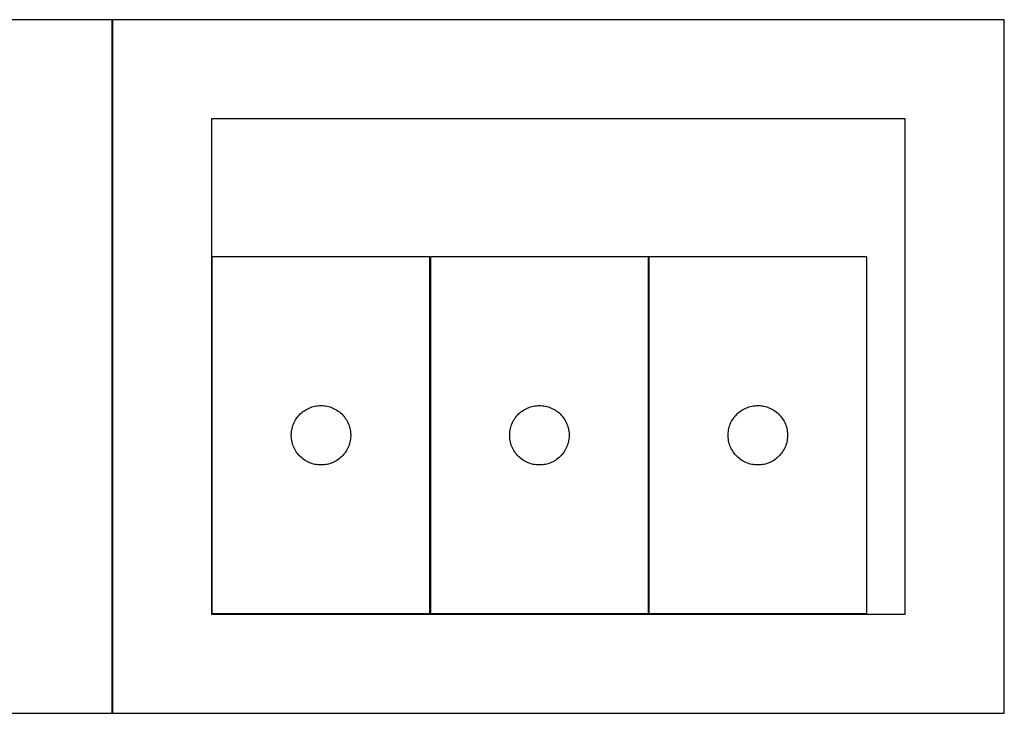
# Model space of a CAD drawing. Header units: millimetres. Extents: x 7 to 1487, y 7 to 2967.
# Tile 7 of 17: x 990 to 1487, y 1357 to 1707. Entities that reach past the tile are written whole.
import ezdxf

# ---------------------------------------------------------------- set-up
doc = ezdxf.new("R2010")
doc.units = ezdxf.units.MM
doc.layers.add('COMMON', color=5, linetype='CONTINUOUS', true_color=0x0000ff)
doc.layers.add('CUT', color=7, linetype='CONTINUOUS', true_color=0x000000)

msp = doc.modelspace()

# ---------------------------------------------------------------- linework, layer by layer
at = {"layer": 'COMMON'}
for p, q in [((1036.347497, 1707.20003), (906.900018, 1707.20003)), ((1036.447503, 1357.100024), (1036.447503, 1707.100024)), ((1206.900018, 1707.20003), (1036.547503, 1707.20003)), ((1482.500031, 1707.20003), (1232.500031, 1707.20003)), ((1196.887635, 1587.442373), (1196.887635, 1407.442373)), ((1307.087636, 1587.442373), (1307.087636, 1407.442373))]:
    msp.add_line(p, q, dxfattribs=at)
at = {"layer": 'CUT'}
for p, q in [((1036.347497, 1707.100024), (586.347497, 1707.100024)), ((1036.347497, 1357.100024), (1036.347497, 1707.100024)), ((1486.547503, 1707.100024), (1036.547503, 1707.100024)), ((1036.547503, 1707.100024), (1036.547503, 1357.100024)), ((1486.547503, 1357.100024), (1486.547503, 1707.100024)), ((1436.547503, 1657.100024), (1086.547503, 1657.100024)), ((1086.547503, 1657.100024), (1086.547503, 1407.100024)), ((1436.547503, 1407.100024), (1436.547503, 1657.100024)), ((1196.787635, 1587.442373), (1086.787635, 1587.442373)), ((1086.787635, 1587.442373), (1086.787635, 1407.442373)), ((1196.787635, 1407.442373), (1196.787635, 1587.442373)), ((1306.987636, 1587.442373), (1196.987636, 1587.442373)), ((1196.987636, 1587.442373), (1196.987636, 1407.442373)), ((1306.987636, 1407.442373), (1306.987636, 1587.442373)), ((1417.187637, 1587.442373), (1307.187637, 1587.442373)), ((1307.187637, 1587.442373), (1307.187637, 1407.442373)), ((1417.187637, 1407.442373), (1417.187637, 1587.442373)), ((1133.737193, 1510.099006), (1134.399414, 1510.496651)), ((1134.399414, 1510.496651), (1135.081229, 1510.859679)), ((1135.081229, 1510.859679), (1135.780827, 1511.187126)), ((1135.780827, 1511.187126), (1136.496354, 1511.478125)), ((1136.496354, 1511.478125), (1137.225913, 1511.731903)), ((1137.225913, 1511.731903), (1137.967569, 1511.947788)), ((1137.967569, 1511.947788), (1138.719354, 1512.125208)), ((1138.719354, 1512.125208), (1139.479277, 1512.263691)), ((1139.479277, 1512.263691), (1140.24532, 1512.362871)), ((1140.24532, 1512.362871), (1141.015454, 1512.422484)), ((1141.015454, 1512.422484), (1141.787635, 1512.442373)), ((1141.787635, 1512.442373), (1142.559817, 1512.422484)), ((1142.559817, 1512.422484), (1143.32995, 1512.362871)), ((1143.32995, 1512.362871), (1144.095994, 1512.263691)), ((1144.095994, 1512.263691), (1144.855916, 1512.125208)), ((1144.855916, 1512.125208), (1145.607702, 1511.947788)), ((1145.607702, 1511.947788), (1146.349358, 1511.731903)), ((1146.349358, 1511.731903), (1147.078917, 1511.478125)), ((1147.078917, 1511.478125), (1147.794444, 1511.187126)), ((1147.794444, 1511.187126), (1148.494042, 1510.859679)), ((1148.494042, 1510.859679), (1149.175856, 1510.496651)), ((1149.175856, 1510.496651), (1149.838078, 1510.099006)), ((1243.937194, 1510.099006), (1244.599415, 1510.496651)), ((1244.599415, 1510.496651), (1245.28123, 1510.859679)), ((1245.28123, 1510.859679), (1245.980828, 1511.187126)), ((1245.980828, 1511.187126), (1246.696355, 1511.478125)), ((1246.696355, 1511.478125), (1247.425914, 1511.731903)), ((1247.425914, 1511.731903), (1248.16757, 1511.947788)), ((1248.16757, 1511.947788), (1248.919355, 1512.125208)), ((1248.919355, 1512.125208), (1249.679278, 1512.263691)), ((1249.679278, 1512.263691), (1250.445321, 1512.362871)), ((1250.445321, 1512.362871), (1251.215455, 1512.422484)), ((1251.215455, 1512.422484), (1251.987636, 1512.442373)), ((1251.987636, 1512.442373), (1252.759818, 1512.422484)), ((1252.759818, 1512.422484), (1253.529951, 1512.362871)), ((1253.529951, 1512.362871), (1254.295995, 1512.263691)), ((1254.295995, 1512.263691), (1255.055917, 1512.125208)), ((1255.055917, 1512.125208), (1255.807703, 1511.947788)), ((1255.807703, 1511.947788), (1256.549359, 1511.731903)), ((1256.549359, 1511.731903), (1257.278918, 1511.478125)), ((1257.278918, 1511.478125), (1257.994445, 1511.187126)), ((1257.994445, 1511.187126), (1258.694043, 1510.859679)), ((1258.694043, 1510.859679), (1259.375857, 1510.496651)), ((1259.375857, 1510.496651), (1260.038079, 1510.099006)), ((1354.137195, 1510.099006), (1354.799416, 1510.496651)), ((1354.799416, 1510.496651), (1355.481231, 1510.859679)), ((1355.481231, 1510.859679), (1356.180829, 1511.187126)), ((1356.180829, 1511.187126), (1356.896356, 1511.478125)), ((1356.896356, 1511.478125), (1357.625915, 1511.731903)), ((1357.625915, 1511.731903), (1358.367571, 1511.947788)), ((1358.367571, 1511.947788), (1359.119356, 1512.125208)), ((1359.119356, 1512.125208), (1359.879279, 1512.263691)), ((1359.879279, 1512.263691), (1360.645322, 1512.362871)), ((1360.645322, 1512.362871), (1361.415456, 1512.422484)), ((1361.415456, 1512.422484), (1362.187637, 1512.442373)), ((1362.187637, 1512.442373), (1362.959819, 1512.422484)), ((1362.959819, 1512.422484), (1363.729952, 1512.362871)), ((1363.729952, 1512.362871), (1364.495996, 1512.263691)), ((1364.495996, 1512.263691), (1365.255918, 1512.125208)), ((1365.255918, 1512.125208), (1366.007704, 1511.947788)), ((1366.007704, 1511.947788), (1366.74936, 1511.731903)), ((1366.74936, 1511.731903), (1367.478919, 1511.478125)), ((1367.478919, 1511.478125), (1368.194446, 1511.187126)), ((1368.194446, 1511.187126), (1368.894044, 1510.859679)), ((1368.894044, 1510.859679), (1369.575858, 1510.496651)), ((1369.575858, 1510.496651), (1370.23808, 1510.099006)), ((1128.927916, 1505.164265), (1129.34248, 1505.816028)), ((1129.34248, 1505.816028), (1129.790047, 1506.445587)), ((1129.790047, 1506.445587), (1130.269429, 1507.05127)), ((1130.269429, 1507.05127), (1130.779355, 1507.631473)), ((1130.779355, 1507.631473), (1131.318473, 1508.184655)), ((1131.318473, 1508.184655), (1131.885354, 1508.709352)), ((1131.885354, 1508.709352), (1132.478493, 1509.20417)), ((1132.478493, 1509.20417), (1133.096319, 1509.667798)), ((1133.096319, 1509.667798), (1133.737193, 1510.099006)), ((1149.838078, 1510.099006), (1150.478952, 1509.667798)), ((1150.478952, 1509.667798), (1151.096778, 1509.20417)), ((1151.096778, 1509.20417), (1151.689917, 1508.709352)), ((1151.689917, 1508.709352), (1152.256798, 1508.184655)), ((1152.256798, 1508.184655), (1152.795916, 1507.631473)), ((1152.795916, 1507.631473), (1153.305842, 1507.05127)), ((1153.305842, 1507.05127), (1153.785224, 1506.445587)), ((1153.785224, 1506.445587), (1154.232791, 1505.816028)), ((1154.232791, 1505.816028), (1154.647355, 1505.164265)), ((1239.127917, 1505.164265), (1239.542481, 1505.816028)), ((1239.542481, 1505.816028), (1239.990048, 1506.445587)), ((1239.990048, 1506.445587), (1240.46943, 1507.05127)), ((1240.46943, 1507.05127), (1240.979356, 1507.631473)), ((1240.979356, 1507.631473), (1241.518474, 1508.184655)), ((1241.518474, 1508.184655), (1242.085355, 1508.709352)), ((1242.085355, 1508.709352), (1242.678494, 1509.20417)), ((1242.678494, 1509.20417), (1243.29632, 1509.667798)), ((1243.29632, 1509.667798), (1243.937194, 1510.099006)), ((1260.038079, 1510.099006), (1260.678953, 1509.667798)), ((1260.678953, 1509.667798), (1261.296779, 1509.20417)), ((1261.296779, 1509.20417), (1261.889918, 1508.709352)), ((1261.889918, 1508.709352), (1262.456799, 1508.184655)), ((1262.456799, 1508.184655), (1262.995917, 1507.631473)), ((1262.995917, 1507.631473), (1263.505843, 1507.05127)), ((1263.505843, 1507.05127), (1263.985225, 1506.445587)), ((1263.985225, 1506.445587), (1264.432792, 1505.816028)), ((1264.432792, 1505.816028), (1264.847356, 1505.164265)), ((1349.327918, 1505.164265), (1349.742482, 1505.816028)), ((1349.742482, 1505.816028), (1350.190049, 1506.445587)), ((1350.190049, 1506.445587), (1350.669431, 1507.05127)), ((1350.669431, 1507.05127), (1351.179357, 1507.631473)), ((1351.179357, 1507.631473), (1351.718475, 1508.184655)), ((1351.718475, 1508.184655), (1352.285356, 1508.709352)), ((1352.285356, 1508.709352), (1352.878495, 1509.20417)), ((1352.878495, 1509.20417), (1353.496321, 1509.667798)), ((1353.496321, 1509.667798), (1354.137195, 1510.099006)), ((1370.23808, 1510.099006), (1370.878954, 1509.667798)), ((1370.878954, 1509.667798), (1371.49678, 1509.20417)), ((1371.49678, 1509.20417), (1372.089919, 1508.709352)), ((1372.089919, 1508.709352), (1372.6568, 1508.184655)), ((1372.6568, 1508.184655), (1373.195918, 1507.631473)), ((1373.195918, 1507.631473), (1373.705844, 1507.05127)), ((1373.705844, 1507.05127), (1374.185226, 1506.445587)), ((1374.185226, 1506.445587), (1374.632793, 1505.816028)), ((1374.632793, 1505.816028), (1375.047357, 1505.164265)), ((1127.030666, 1500.131584), (1127.18867, 1500.887689)), ((1127.18867, 1500.887689), (1127.385387, 1501.634657)), ((1127.385387, 1501.634657), (1127.620297, 1502.370508)), ((1127.620297, 1502.370508), (1127.892776, 1503.093291)), ((1127.892776, 1503.093291), (1128.202101, 1503.801088)), ((1128.202101, 1503.801088), (1128.547453, 1504.492024)), ((1128.547453, 1504.492024), (1128.927916, 1505.164265)), ((1154.647355, 1505.164265), (1155.027817, 1504.492024)), ((1155.027817, 1504.492024), (1155.373169, 1503.801088)), ((1155.373169, 1503.801088), (1155.682495, 1503.093291)), ((1155.682495, 1503.093291), (1155.954974, 1502.370508)), ((1155.954974, 1502.370508), (1156.189884, 1501.634657)), ((1156.189884, 1501.634657), (1156.386601, 1500.887689)), ((1156.386601, 1500.887689), (1156.544605, 1500.131584)), ((1237.230667, 1500.131584), (1237.388671, 1500.887689)), ((1237.388671, 1500.887689), (1237.585388, 1501.634657)), ((1237.585388, 1501.634657), (1237.820298, 1502.370508)), ((1237.820298, 1502.370508), (1238.092777, 1503.093291)), ((1238.092777, 1503.093291), (1238.402102, 1503.801088)), ((1238.402102, 1503.801088), (1238.747454, 1504.492024)), ((1238.747454, 1504.492024), (1239.127917, 1505.164265)), ((1264.847356, 1505.164265), (1265.227818, 1504.492024)), ((1265.227818, 1504.492024), (1265.57317, 1503.801088)), ((1265.57317, 1503.801088), (1265.882496, 1503.093291)), ((1265.882496, 1503.093291), (1266.154975, 1502.370508)), ((1266.154975, 1502.370508), (1266.389885, 1501.634657)), ((1266.389885, 1501.634657), (1266.586602, 1500.887689)), ((1266.586602, 1500.887689), (1266.744606, 1500.131584)), ((1347.430668, 1500.131584), (1347.588672, 1500.887689)), ((1347.588672, 1500.887689), (1347.785389, 1501.634657)), ((1347.785389, 1501.634657), (1348.020299, 1502.370508)), ((1348.020299, 1502.370508), (1348.292778, 1503.093291)), ((1348.292778, 1503.093291), (1348.602103, 1503.801088)), ((1348.602103, 1503.801088), (1348.947455, 1504.492024)), ((1348.947455, 1504.492024), (1349.327918, 1505.164265)), ((1375.047357, 1505.164265), (1375.427819, 1504.492024)), ((1375.427819, 1504.492024), (1375.773171, 1503.801088)), ((1375.773171, 1503.801088), (1376.082497, 1503.093291)), ((1376.082497, 1503.093291), (1376.354976, 1502.370508)), ((1376.354976, 1502.370508), (1376.589886, 1501.634657)), ((1376.589886, 1501.634657), (1376.786603, 1500.887689)), ((1376.786603, 1500.887689), (1376.944607, 1500.131584)), ((1126.792608, 1497.828591), (1126.832373, 1498.600005)), ((1126.792608, 1497.056154), (1126.792608, 1497.828591)), ((1126.832373, 1496.284741), (1126.792608, 1497.056154)), ((1126.832373, 1498.600005), (1126.911795, 1499.368348)), ((1126.911795, 1495.516397), (1126.832373, 1496.284741)), ((1126.911795, 1499.368348), (1127.030666, 1500.131584)), ((1127.030666, 1494.753161), (1126.911795, 1495.516397)), ((1156.544605, 1500.131584), (1156.663476, 1499.368348)), ((1156.663476, 1495.516397), (1156.544605, 1494.753161)), ((1156.663476, 1499.368348), (1156.742898, 1498.600005)), ((1156.742898, 1496.284741), (1156.663476, 1495.516397)), ((1156.742898, 1498.600005), (1156.782662, 1497.828591)), ((1156.782662, 1497.056154), (1156.742898, 1496.284741)), ((1156.782662, 1497.828591), (1156.782662, 1497.056154)), ((1236.992609, 1497.828591), (1237.032374, 1498.600005)), ((1236.992609, 1497.056154), (1236.992609, 1497.828591)), ((1237.032374, 1496.284741), (1236.992609, 1497.056154)), ((1237.032374, 1498.600005), (1237.111796, 1499.368348)), ((1237.111796, 1495.516397), (1237.032374, 1496.284741)), ((1237.111796, 1499.368348), (1237.230667, 1500.131584)), ((1237.230667, 1494.753161), (1237.111796, 1495.516397)), ((1266.744606, 1500.131584), (1266.863477, 1499.368348)), ((1266.863477, 1495.516397), (1266.744606, 1494.753161)), ((1266.863477, 1499.368348), (1266.942899, 1498.600005)), ((1266.942899, 1496.284741), (1266.863477, 1495.516397)), ((1266.942899, 1498.600005), (1266.982663, 1497.828591)), ((1266.982663, 1497.056154), (1266.942899, 1496.284741)), ((1266.982663, 1497.828591), (1266.982663, 1497.056154)), ((1347.19261, 1497.828591), (1347.232375, 1498.600005)), ((1347.19261, 1497.056154), (1347.19261, 1497.828591)), ((1347.232375, 1496.284741), (1347.19261, 1497.056154)), ((1347.232375, 1498.600005), (1347.311797, 1499.368348)), ((1347.311797, 1495.516397), (1347.232375, 1496.284741)), ((1347.311797, 1499.368348), (1347.430668, 1500.131584)), ((1347.430668, 1494.753161), (1347.311797, 1495.516397)), ((1376.944607, 1500.131584), (1377.063478, 1499.368348)), ((1377.063478, 1495.516397), (1376.944607, 1494.753161)), ((1377.063478, 1499.368348), (1377.1429, 1498.600005)), ((1377.1429, 1496.284741), (1377.063478, 1495.516397)), ((1377.1429, 1498.600005), (1377.182664, 1497.828591)), ((1377.182664, 1497.056154), (1377.1429, 1496.284741)), ((1377.182664, 1497.828591), (1377.182664, 1497.056154)), ((1127.18867, 1493.997056), (1127.030666, 1494.753161)), ((1127.385387, 1493.250088), (1127.18867, 1493.997056)), ((1127.620297, 1492.514237), (1127.385387, 1493.250088)), ((1127.892776, 1491.791454), (1127.620297, 1492.514237)), ((1128.202101, 1491.083657), (1127.892776, 1491.791454)), ((1128.547453, 1490.392721), (1128.202101, 1491.083657)), ((1128.927916, 1489.720481), (1128.547453, 1490.392721)), ((1155.027817, 1490.392721), (1154.647355, 1489.720481)), ((1155.373169, 1491.083657), (1155.027817, 1490.392721)), ((1155.682495, 1491.791454), (1155.373169, 1491.083657)), ((1155.954974, 1492.514237), (1155.682495, 1491.791454)), ((1156.189884, 1493.250088), (1155.954974, 1492.514237)), ((1156.386601, 1493.997056), (1156.189884, 1493.250088)), ((1156.544605, 1494.753161), (1156.386601, 1493.997056)), ((1237.388671, 1493.997056), (1237.230667, 1494.753161)), ((1237.585388, 1493.250088), (1237.388671, 1493.997056)), ((1237.820298, 1492.514237), (1237.585388, 1493.250088)), ((1238.092777, 1491.791454), (1237.820298, 1492.514237)), ((1238.402102, 1491.083657), (1238.092777, 1491.791454)), ((1238.747454, 1490.392721), (1238.402102, 1491.083657)), ((1239.127917, 1489.720481), (1238.747454, 1490.392721)), ((1265.227818, 1490.392721), (1264.847356, 1489.720481)), ((1265.57317, 1491.083657), (1265.227818, 1490.392721)), ((1265.882496, 1491.791454), (1265.57317, 1491.083657)), ((1266.154975, 1492.514237), (1265.882496, 1491.791454)), ((1266.389885, 1493.250088), (1266.154975, 1492.514237)), ((1266.586602, 1493.997056), (1266.389885, 1493.250088)), ((1266.744606, 1494.753161), (1266.586602, 1493.997056)), ((1347.588672, 1493.997056), (1347.430668, 1494.753161)), ((1347.785389, 1493.250088), (1347.588672, 1493.997056)), ((1348.020299, 1492.514237), (1347.785389, 1493.250088)), ((1348.292778, 1491.791454), (1348.020299, 1492.514237)), ((1348.602103, 1491.083657), (1348.292778, 1491.791454)), ((1348.947455, 1490.392721), (1348.602103, 1491.083657)), ((1349.327918, 1489.720481), (1348.947455, 1490.392721)), ((1375.427819, 1490.392721), (1375.047357, 1489.720481)), ((1375.773171, 1491.083657), (1375.427819, 1490.392721)), ((1376.082497, 1491.791454), (1375.773171, 1491.083657)), ((1376.354976, 1492.514237), (1376.082497, 1491.791454)), ((1376.589886, 1493.250088), (1376.354976, 1492.514237)), ((1376.786603, 1493.997056), (1376.589886, 1493.250088)), ((1376.944607, 1494.753161), (1376.786603, 1493.997056)), ((1129.34248, 1489.068717), (1128.927916, 1489.720481)), ((1129.790047, 1488.439158), (1129.34248, 1489.068717)), ((1130.269429, 1487.833475), (1129.790047, 1488.439158)), ((1130.779355, 1487.253273), (1130.269429, 1487.833475)), ((1131.318473, 1486.70009), (1130.779355, 1487.253273)), ((1131.885354, 1486.175394), (1131.318473, 1486.70009)), ((1132.478493, 1485.680575), (1131.885354, 1486.175394)), ((1133.096319, 1485.216948), (1132.478493, 1485.680575)), ((1151.096778, 1485.680575), (1150.478952, 1485.216948)), ((1151.689917, 1486.175394), (1151.096778, 1485.680575)), ((1152.256798, 1486.70009), (1151.689917, 1486.175394)), ((1152.795916, 1487.253273), (1152.256798, 1486.70009)), ((1153.305842, 1487.833475), (1152.795916, 1487.253273)), ((1153.785224, 1488.439158), (1153.305842, 1487.833475)), ((1154.232791, 1489.068717), (1153.785224, 1488.439158)), ((1154.647355, 1489.720481), (1154.232791, 1489.068717)), ((1239.542481, 1489.068717), (1239.127917, 1489.720481)), ((1239.990048, 1488.439158), (1239.542481, 1489.068717)), ((1240.46943, 1487.833475), (1239.990048, 1488.439158)), ((1240.979356, 1487.253273), (1240.46943, 1487.833475)), ((1241.518474, 1486.70009), (1240.979356, 1487.253273)), ((1242.085355, 1486.175394), (1241.518474, 1486.70009)), ((1242.678494, 1485.680575), (1242.085355, 1486.175394)), ((1243.29632, 1485.216948), (1242.678494, 1485.680575)), ((1261.296779, 1485.680575), (1260.678953, 1485.216948)), ((1261.889918, 1486.175394), (1261.296779, 1485.680575)), ((1262.456799, 1486.70009), (1261.889918, 1486.175394)), ((1262.995917, 1487.253273), (1262.456799, 1486.70009)), ((1263.505843, 1487.833475), (1262.995917, 1487.253273)), ((1263.985225, 1488.439158), (1263.505843, 1487.833475)), ((1264.432792, 1489.068717), (1263.985225, 1488.439158)), ((1264.847356, 1489.720481), (1264.432792, 1489.068717)), ((1349.742482, 1489.068717), (1349.327918, 1489.720481)), ((1350.190049, 1488.439158), (1349.742482, 1489.068717)), ((1350.669431, 1487.833475), (1350.190049, 1488.439158)), ((1351.179357, 1487.253273), (1350.669431, 1487.833475)), ((1351.718475, 1486.70009), (1351.179357, 1487.253273)), ((1352.285356, 1486.175394), (1351.718475, 1486.70009)), ((1352.878495, 1485.680575), (1352.285356, 1486.175394)), ((1353.496321, 1485.216948), (1352.878495, 1485.680575)), ((1371.49678, 1485.680575), (1370.878954, 1485.216948)), ((1372.089919, 1486.175394), (1371.49678, 1485.680575)), ((1372.6568, 1486.70009), (1372.089919, 1486.175394)), ((1373.195918, 1487.253273), (1372.6568, 1486.70009)), ((1373.705844, 1487.833475), (1373.195918, 1487.253273)), ((1374.185226, 1488.439158), (1373.705844, 1487.833475)), ((1374.632793, 1489.068717), (1374.185226, 1488.439158)), ((1375.047357, 1489.720481), (1374.632793, 1489.068717)), ((1133.737193, 1484.785739), (1133.096319, 1485.216948)), ((1134.399414, 1484.388094), (1133.737193, 1484.785739)), ((1135.081229, 1484.025066), (1134.399414, 1484.388094)), ((1135.780827, 1483.697619), (1135.081229, 1484.025066)), ((1136.496354, 1483.40662), (1135.780827, 1483.697619)), ((1137.225913, 1483.152842), (1136.496354, 1483.40662)), ((1137.967569, 1482.936957), (1137.225913, 1483.152842)), ((1138.719354, 1482.759537), (1137.967569, 1482.936957)), ((1139.479277, 1482.621054), (1138.719354, 1482.759537)), ((1140.24532, 1482.521874), (1139.479277, 1482.621054)), ((1141.015454, 1482.462261), (1140.24532, 1482.521874)), ((1141.787635, 1482.442373), (1141.015454, 1482.462261)), ((1142.559817, 1482.462261), (1141.787635, 1482.442373)), ((1143.32995, 1482.521874), (1142.559817, 1482.462261)), ((1144.095994, 1482.621054), (1143.32995, 1482.521874)), ((1144.855916, 1482.759537), (1144.095994, 1482.621054)), ((1145.607702, 1482.936957), (1144.855916, 1482.759537)), ((1146.349358, 1483.152842), (1145.607702, 1482.936957)), ((1147.078917, 1483.40662), (1146.349358, 1483.152842)), ((1147.794444, 1483.697619), (1147.078917, 1483.40662)), ((1148.494042, 1484.025066), (1147.794444, 1483.697619)), ((1149.175856, 1484.388094), (1148.494042, 1484.025066)), ((1149.838078, 1484.785739), (1149.175856, 1484.388094)), ((1150.478952, 1485.216948), (1149.838078, 1484.785739)), ((1243.937194, 1484.785739), (1243.29632, 1485.216948)), ((1244.599415, 1484.388094), (1243.937194, 1484.785739)), ((1245.28123, 1484.025066), (1244.599415, 1484.388094)), ((1245.980828, 1483.697619), (1245.28123, 1484.025066)), ((1246.696355, 1483.40662), (1245.980828, 1483.697619)), ((1247.425914, 1483.152842), (1246.696355, 1483.40662)), ((1248.16757, 1482.936957), (1247.425914, 1483.152842)), ((1248.919355, 1482.759537), (1248.16757, 1482.936957)), ((1249.679278, 1482.621054), (1248.919355, 1482.759537)), ((1250.445321, 1482.521874), (1249.679278, 1482.621054)), ((1251.215455, 1482.462261), (1250.445321, 1482.521874)), ((1251.987636, 1482.442373), (1251.215455, 1482.462261)), ((1252.759818, 1482.462261), (1251.987636, 1482.442373)), ((1253.529951, 1482.521874), (1252.759818, 1482.462261)), ((1254.295995, 1482.621054), (1253.529951, 1482.521874)), ((1255.055917, 1482.759537), (1254.295995, 1482.621054)), ((1255.807703, 1482.936957), (1255.055917, 1482.759537)), ((1256.549359, 1483.152842), (1255.807703, 1482.936957)), ((1257.278918, 1483.40662), (1256.549359, 1483.152842)), ((1257.994445, 1483.697619), (1257.278918, 1483.40662)), ((1258.694043, 1484.025066), (1257.994445, 1483.697619)), ((1259.375857, 1484.388094), (1258.694043, 1484.025066)), ((1260.038079, 1484.785739), (1259.375857, 1484.388094)), ((1260.678953, 1485.216948), (1260.038079, 1484.785739)), ((1354.137195, 1484.785739), (1353.496321, 1485.216948)), ((1354.799416, 1484.388094), (1354.137195, 1484.785739)), ((1355.481231, 1484.025066), (1354.799416, 1484.388094)), ((1356.180829, 1483.697619), (1355.481231, 1484.025066)), ((1356.896356, 1483.40662), (1356.180829, 1483.697619)), ((1357.625915, 1483.152842), (1356.896356, 1483.40662)), ((1358.367571, 1482.936957), (1357.625915, 1483.152842)), ((1359.119356, 1482.759537), (1358.367571, 1482.936957)), ((1359.879279, 1482.621054), (1359.119356, 1482.759537)), ((1360.645322, 1482.521874), (1359.879279, 1482.621054)), ((1361.415456, 1482.462261), (1360.645322, 1482.521874)), ((1362.187637, 1482.442373), (1361.415456, 1482.462261)), ((1362.959819, 1482.462261), (1362.187637, 1482.442373)), ((1363.729952, 1482.521874), (1362.959819, 1482.462261)), ((1364.495996, 1482.621054), (1363.729952, 1482.521874)), ((1365.255918, 1482.759537), (1364.495996, 1482.621054)), ((1366.007704, 1482.936957), (1365.255918, 1482.759537)), ((1366.74936, 1483.152842), (1366.007704, 1482.936957)), ((1367.478919, 1483.40662), (1366.74936, 1483.152842)), ((1368.194446, 1483.697619), (1367.478919, 1483.40662)), ((1368.894044, 1484.025066), (1368.194446, 1483.697619)), ((1369.575858, 1484.388094), (1368.894044, 1484.025066)), ((1370.23808, 1484.785739), (1369.575858, 1484.388094)), ((1370.878954, 1485.216948), (1370.23808, 1484.785739)), ((1086.547503, 1407.100024), (1436.547503, 1407.100024)), ((1086.787635, 1407.442373), (1196.787635, 1407.442373)), ((1196.987636, 1407.442373), (1306.987636, 1407.442373)), ((1307.187637, 1407.442373), (1417.187637, 1407.442373)), ((586.347497, 1357.100024), (1036.347497, 1357.100024)), ((1036.547503, 1357.100024), (1486.547503, 1357.100024))]:
    msp.add_line(p, q, dxfattribs=at)

doc.saveas('drawing.dxf')
